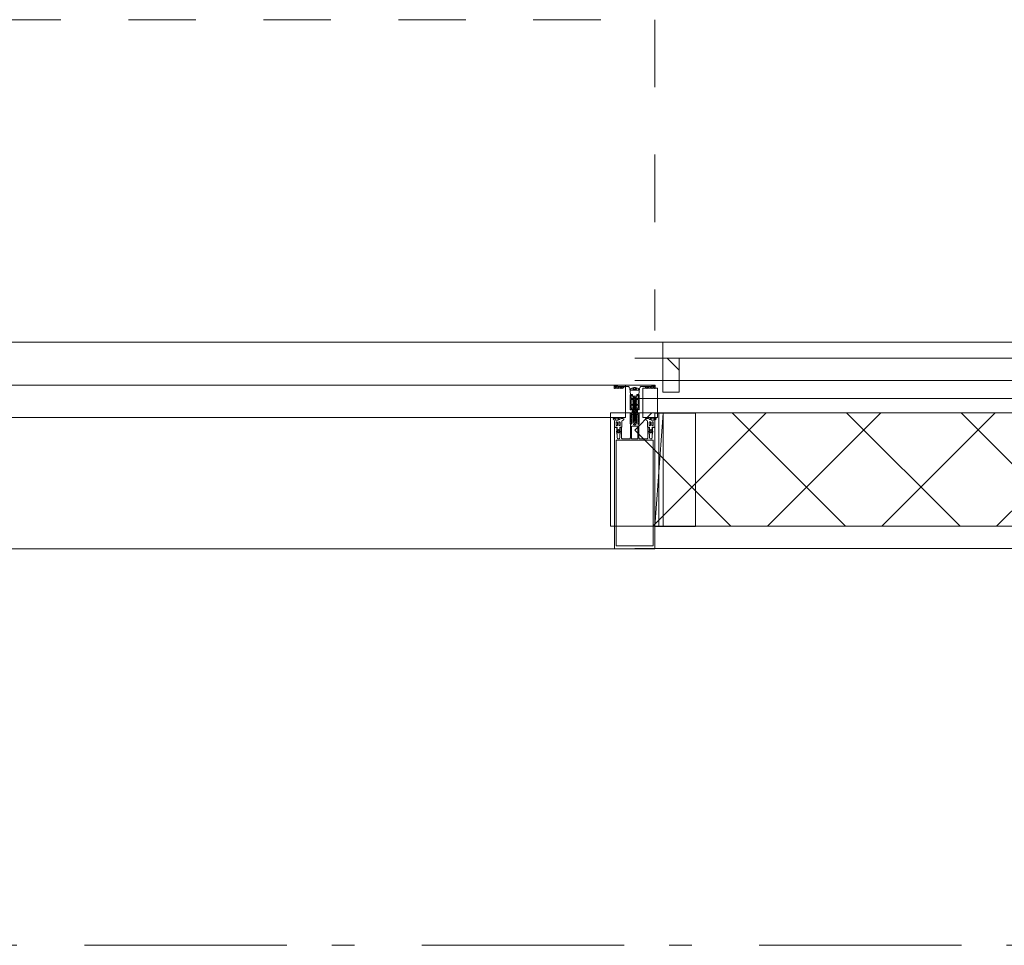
# Model space of a CAD drawing. Header units: millimetres. Extents: x -46954 to 169732, y -26853 to 94136.
# Tile 123 of 174: x 13493 to 14709, y 89167 to 90310. Entities that reach past the tile are written whole.
import ezdxf

# ---------------------------------------------------------------- set-up
doc = ezdxf.new("R2010")
doc.units = ezdxf.units.MM
doc.header["$LTSCALE"] = 400
for name, pattern in [('STYLE_01', [0.416641, 0.208282, -0.208359]), ('STYLE_06', [1.041641, 0.625, -0.208282, 0.069427, -0.138931]), ('STYLE_16', [0.177165, 0.11811, -0.059055])]:
    doc.linetypes.add(name, pattern=pattern)
for name, color, linetype, lineweight in [('mat-glas-vert', 140, 'Continuous', 15), ('mat-naaldhout', 140, 'Continuous', 15), ('None', 7, 'Continuous', 9)]:
    doc.layers.add(name, color=color, linetype=linetype, lineweight=lineweight)

# ---------------------------------------------------------------- blocks, each defined once
blk = doc.blocks.new('*X385')
at = {"layer": 'None', "lineweight": 5}
for p, q in [((22.5, -118.9), (141.4, 0)), ((22.5, -260.3), (162.5, -120.3)), ((22.5, -401.8), (162.5, -261.8)), ((22.5, -543.2), (162.5, -403.2)), ((22.5, -684.6), (162.5, -544.6)), ((22.5, -826), (162.5, -686)), ((22.5, -967.4), (162.5, -827.4)), ((22.5, -1108.9), (162.5, -968.9)), ((22.5, -1250.3), (162.5, -1110.3)), ((22.5, -1391.7), (162.5, -1251.7)), ((22.5, -1533.1), (162.5, -1393.1)), ((22.5, -1674.6), (162.5, -1534.6)), ((38.5, -1800), (162.5, -1676))]:
    blk.add_line(p, q, dxfattribs=at)
at = {"layer": 'None', "lineweight": 13}
for p, q in [((141.4, 0), (162.5, -21.1)), ((22.5, -22.5), (162.5, -162.5)), ((22.5, -163.9), (162.5, -303.9)), ((22.5, -305.3), (162.5, -445.3)), ((22.5, -446.7), (162.5, -586.7)), ((22.5, -588.1), (162.5, -728.1)), ((22.5, -729.5), (162.5, -869.5)), ((22.5, -870.9), (162.5, -1010.9)), ((22.5, -1012.3), (162.5, -1152.3)), ((22.5, -1153.7), (162.5, -1293.7)), ((22.5, -1295.1), (162.5, -1435.1)), ((22.5, -1436.5), (162.5, -1576.5)), ((22.5, -1577.9), (162.5, -1717.9)), ((22.5, -1719.3), (103.2, -1800))]:
    blk.add_line(p, q, dxfattribs=at)
blk = doc.blocks.new('HoutSkeletBouw element 1800mm (2D)')
at = {"layer": 'None', "color": 140, "lineweight": 15}
for p, q in [((-5, -1800), (-5, 0)), ((22.5, -1800), (22.5, 0)), ((162.5, -1800), (162.5, 0)), ((180.5, -1800), (180.5, 0)), ((230, -1800), (230, 0)), ((250, -1800), (250, 0))]:
    blk.add_line(p, q, dxfattribs=at)
at = {"layer": 'None', "color": 140, "linetype": 'Continuous', "lineweight": 15}
for p, q in [((22.5, -1800), (22.5, 0)), ((162.5, -1800), (162.5, 0))]:
    blk.add_line(p, q, dxfattribs=at)
at = {"layer": 'None', "color": 8, "linetype": 'Continuous', "lineweight": 5}
blk.add_line((202.5, 0), (202.5, -1800), dxfattribs=at)
at = {"layer": 'None', "color": 140, "linetype": 'Continuous', "lineweight": 15}
blk.add_lwpolyline([(22.5, 30), (162.5, 30), (162.5, -30), (22.5, -30)], close=True, dxfattribs=at)
at = {"layer": 'None', "color": 140}
blk.add_blockref('*X385', (0, 0), dxfattribs=at)
blk = doc.blocks.new('*U1154')
at = {"layer": 'None', "color": 8, "lineweight": 5}
for p, q in [((58292.1, -18311.7), (58292.7, -18308)), ((58292.3, -18311.3), (58293.2, -18311.6)), ((58293.6, -18308.2), (58293, -18308.5)), ((58293.6, -18312.4), (58294.4, -18307.6)), ((58295.2, -18312.4), (58296, -18307.6)), ((58296.8, -18312.4), (58297.6, -18307.6)), ((58298.4, -18312.4), (58299.2, -18307.6)), ((58300, -18312.4), (58300.8, -18307.6)), ((58303.2, -18312.4), (58304, -18307.6)), ((58304.8, -18312.4), (58305.6, -18307.6)), ((58306.4, -18312.4), (58307.2, -18307.6)), ((58308, -18312.4), (58308.3, -18310.7)), ((58309.6, -18312.4), (58310.4, -18307.6)), ((58311.2, -18312.4), (58312, -18307.6)), ((58312.8, -18312.4), (58313.6, -18307.6)), ((58314.4, -18312.4), (58315.2, -18307.6)), ((58316, -18312.4), (58316.8, -18307.6)), ((58317.6, -18312.4), (58318.4, -18307.6)), ((58319.2, -18310.3), (58319.4, -18309.3)), ((58319.2, -18312.4), (58319.3, -18311.9)), ((58319.5, -18310.7), (58319.8, -18309)), ((58320.3, -18308.6), (58319.7, -18311)), ((58320.5, -18311.6), (58321.2, -18308.2)), ((58320.8, -18311.9), (58321.6, -18307.6)), ((58322.4, -18312.4), (58323.2, -18307.6))]:
    blk.add_line(p, q, dxfattribs=at)
at = {"layer": 'None', "color": 8, "linetype": 'Continuous', "lineweight": 5}
for p, q in [((58294, -18308.2), (58293.6, -18308.2)), ((58294.8, -18311.8), (58293.9, -18311.8)), ((58295.6, -18308.2), (58294.8, -18308.2)), ((58296.4, -18311.8), (58295.5, -18311.8)), ((58297.2, -18308.2), (58296.4, -18308.2)), ((58298, -18311.8), (58297.1, -18311.8)), ((58298.8, -18308.2), (58298, -18308.2)), ((58299.6, -18311.8), (58298.7, -18311.8)), ((58300.4, -18308.2), (58299.6, -18308.2)), ((58301.2, -18311.8), (58300.3, -18311.8)), ((58301.8, -18308.2), (58301.2, -18308.2)), ((58303.6, -18308.2), (58302.8, -18308.2)), ((58302.8, -18311.8), (58302.8, -18311.8)), ((58304.4, -18311.8), (58303.5, -18311.8)), ((58305.2, -18308.2), (58304.4, -18308.2)), ((58306, -18311.8), (58305.1, -18311.8)), ((58306.8, -18308.2), (58306, -18308.2)), ((58307.6, -18311.8), (58306.7, -18311.8)), ((58308.3, -18308.2), (58307.6, -18308.2)), ((58310, -18308.2), (58309.3, -18308.2)), ((58310.8, -18311.8), (58309.9, -18311.8)), ((58311.6, -18308.2), (58310.8, -18308.2)), ((58312.4, -18311.8), (58311.5, -18311.8)), ((58313.2, -18308.2), (58312.4, -18308.2)), ((58314, -18311.8), (58313.1, -18311.8)), ((58314.8, -18308.2), (58314, -18308.2)), ((58315.6, -18311.8), (58314.7, -18311.8)), ((58316.4, -18308.2), (58315.6, -18308.2)), ((58317.2, -18311.8), (58316.3, -18311.8)), ((58318, -18308.2), (58317.2, -18308.2)), ((58318.8, -18311.8), (58317.9, -18311.8)), ((58319.2, -18308.2), (58318.8, -18308.2)), ((58321.2, -18308.2), (58320.7, -18308.2)), ((58322, -18311.8), (58321.1, -18311.8)), ((58322.8, -18308.2), (58322, -18308.2)), ((58323.6, -18311.8), (58322.7, -18311.8)), ((58324.4, -18308.2), (58323.6, -18308.2))]:
    blk.add_line(p, q, dxfattribs=at)
at = {"layer": 'None', "color": 8, "lineweight": 5, "flags": 128}
for points in [[(58292.4, -18308.7), (58289.3, -18310), (58291.7, -18311)], [(58301.6, -18312.4), (58301.2, -18311.8), (58301.6, -18310)], [(58308.3, -18311.9), (58308, -18312.4), (58307.6, -18311.8), (58308, -18310)], [(58318.2, -18310.5), (58317.9, -18311.8), (58317.6, -18312.4), (58317.2, -18311.8), (58318, -18308.2)], [(58318, -18308.2), (58318.4, -18307.6), (58318.8, -18308.2), (58318.7, -18308.6)], [(58319.4, -18312), (58319.2, -18312.4), (58318.8, -18311.8), (58318.9, -18311.5)], [(58321.2, -18308.2), (58321.6, -18307.6), (58322, -18308.2), (58321.1, -18311.8), (58321, -18312)]]:
    blk.add_lwpolyline(points, dxfattribs=at)
for points in [[(58307.3, -18305), (58307.3, -18305, -0.414214), (58307.8, -18304.5), (58325.5, -18304.5), (58325.5, -18304.5, -0.414214), (58326, -18305), (58326, -18306), (58326, -18306, -0.414214), (58325.5, -18306.5), (58325.5, -18306.5, -0.414214), (58325, -18306), (58325, -18305.5), (58321.8, -18305.5), (58321.8, -18305.5, 0.414214), (58321.3, -18306), (58321.3, -18307.3), (58321.3, -18307.3, -0.221695), (58320.9, -18308), (58319.5, -18309.2), (58319.5, -18309.2, 0.466308), (58319.5, -18310.8), (58320.9, -18312), (58320.9, -18312, -0.221695), (58321.3, -18312.7), (58321.3, -18314), (58321.3, -18314, 0.414214), (58321.8, -18314.5), (58325, -18314.5), (58325, -18314), (58325, -18314, -0.414214), (58325.5, -18313.5), (58325.5, -18313.5, -0.414214), (58326, -18314), (58326, -18315), (58326, -18315, -0.414214), (58325.5, -18315.5), (58307.8, -18315.5), (58307.8, -18315.5, -0.414214), (58307.3, -18315), (58307.3, -18314.7), (58308, -18314.7), (58308, -18314.7, 0.414214), (58308.3, -18314.4), (58308.3, -18314.1), (58308.3, -18314.1, 0.414214), (58307.5, -18313.3), (58303.6, -18313.3), (58303.6, -18313.3, 0.414214), (58302.8, -18314.1), (58302.8, -18314.4), (58302.8, -18314.4, 0.414214), (58303.1, -18314.7), (58303.8, -18314.7), (58303.8, -18315), (58303.8, -18315, -0.414214), (58303.3, -18315.5), (58290.6, -18315.5), (58290.6, -18315.5, -0.351868), (58290.3, -18315.3), (58290.3, -18315.3, -0.351868), (58290.4, -18314.9), (58292.2, -18314.1), (58292.2, -18314.1, -0.314902), (58292.4, -18314.2), (58292.7, -18314.4), (58292.7, -18314.4, 0.198912), (58292.8, -18314.5), (58293.1, -18314.5), (58293.1, -18314.5, 0.198912), (58293.2, -18314.4), (58293.5, -18314.2), (58293.5, -18314.2, -0.414214), (58293.8, -18314.2), (58294.1, -18314.4), (58294.1, -18314.4, 0.198912), (58294.2, -18314.5), (58294.5, -18314.5), (58294.5, -18314.5, 0.198912), (58294.6, -18314.4), (58294.9, -18314.2), (58294.9, -18314.2, -0.414214), (58295.2, -18314.2), (58295.5, -18314.4), (58295.5, -18314.4, 0.198912), (58295.6, -18314.5), (58296.2, -18314.5), (58296.2, -18314.5, 0.087489), (58296.3, -18314.5), (58297.1, -18314.2), (58301.5, -18314.2), (58301.5, -18314.2, 0.414214), (58301.8, -18313.9), (58301.8, -18306.1), (58301.8, -18306.1, 0.414214), (58301.5, -18305.8), (58297.1, -18305.8), (58296.3, -18305.5), (58296.3, -18305.5, 0.087489), (58296.2, -18305.5), (58295.6, -18305.5), (58295.6, -18305.5, 0.198912), (58295.5, -18305.6), (58295.2, -18305.8), (58295.2, -18305.8, -0.414214), (58294.9, -18305.8), (58294.6, -18305.6), (58294.6, -18305.6, 0.198912), (58294.5, -18305.5), (58294.2, -18305.5), (58294.2, -18305.5, 0.198912), (58294.1, -18305.6), (58293.8, -18305.8), (58293.8, -18305.8, -0.414214), (58293.5, -18305.8), (58293.2, -18305.6), (58293.2, -18305.6, 0.198912), (58293.1, -18305.5), (58292.8, -18305.5), (58292.8, -18305.5, 0.198912), (58292.7, -18305.6), (58292.4, -18305.8), (58292.4, -18305.8, -0.314902), (58292.2, -18305.9), (58290.4, -18305.1), (58290.4, -18305.1, -0.351868), (58290.3, -18304.7), (58290.3, -18304.7, -0.351868), (58290.6, -18304.5), (58303.3, -18304.5), (58303.3, -18304.5, -0.414214), (58303.8, -18305), (58303.8, -18305.3), (58303.1, -18305.3), (58303.1, -18305.3, 0.414214), (58302.8, -18305.6), (58302.8, -18305.9), (58302.8, -18305.9, 0.414214), (58303.6, -18306.7), (58307.5, -18306.7), (58307.5, -18306.7, 0.414214), (58308.3, -18305.9), (58308.3, -18305.6), (58308.3, -18305.6, 0.414214), (58308, -18305.3), (58307.3, -18305.3)], [(58302.8, -18308.2), (58302.8, -18311.8), (58302.8, -18311.8, 0.414214), (58303.3, -18312.3), (58308.1, -18312.3), (58308.1, -18312.3, 0.414214), (58308.3, -18312.1), (58308.3, -18307.9), (58308.3, -18307.9, 0.414214), (58308.1, -18307.7), (58303.3, -18307.7), (58303.3, -18307.7, 0.414214), (58302.8, -18308.2, 0.414214)], [(58314.6, -18305.5, 0.414214), (58314.1, -18306), (58314.1, -18307.3), (58314.1, -18307.3, -0.414214), (58313.9, -18307.5), (58313.3, -18307.5), (58313.3, -18307.5, -0.414214), (58313.1, -18307.3), (58313.1, -18306), (58313.1, -18306, 0.414214), (58312.6, -18305.5), (58309.8, -18305.5), (58309.8, -18305.5, 0.414214), (58309.3, -18306), (58309.3, -18314), (58309.3, -18314, 0.414214), (58309.8, -18314.5), (58312.6, -18314.5), (58312.6, -18314.5, 0.414214), (58313.1, -18314), (58313.1, -18312.7), (58313.1, -18312.7, -0.414214), (58313.3, -18312.5), (58313.9, -18312.5), (58313.9, -18312.5, -0.414214), (58314.1, -18312.7), (58314.1, -18314), (58314.1, -18314, 0.414214), (58314.6, -18314.5), (58319.8, -18314.5), (58319.8, -18314.5, 0.414214), (58320.3, -18314), (58320.3, -18312.9), (58320.3, -18312.9, 0.221695), (58320.1, -18312.6), (58318.8, -18311.5), (58318.8, -18311.5, -0.466308), (58318.8, -18308.5), (58320.1, -18307.4), (58320.1, -18307.4, 0.221695), (58320.3, -18307.1), (58320.3, -18306), (58320.3, -18306, 0.414214), (58319.8, -18305.5), (58314.6, -18305.5)]]:
    blk.add_lwpolyline(points, format="xyb", close=True, dxfattribs=at)
for points in [[(58293, -18308.5), (58292.7, -18308), (58292.4, -18308.7), (58291.7, -18311), (58292.1, -18311.7), (58292.3, -18311.3)], [(58294, -18308.2), (58294.4, -18307.6), (58294.8, -18308.2), (58293.9, -18311.8), (58293.6, -18312.4), (58293.2, -18311.8)], [(58295.6, -18308.2), (58296, -18307.6), (58296.4, -18308.2), (58295.5, -18311.8), (58295.2, -18312.4), (58294.8, -18311.8)], [(58297.2, -18308.2), (58297.6, -18307.6), (58298, -18308.2), (58297.1, -18311.8), (58296.8, -18312.4), (58296.4, -18311.8)], [(58298.8, -18308.2), (58299.2, -18307.6), (58299.6, -18308.2), (58298.7, -18311.8), (58298.4, -18312.4), (58298, -18311.8)], [(58300.4, -18308.2), (58300.8, -18307.6), (58301.2, -18308.2), (58300.3, -18311.8), (58300, -18312.4), (58299.6, -18311.8)], [(58303.6, -18308.2), (58304, -18307.6), (58304.4, -18308.2), (58303.5, -18311.8), (58303.2, -18312.4), (58302.8, -18311.8)], [(58305.2, -18308.2), (58305.6, -18307.6), (58306, -18308.2), (58305.1, -18311.8), (58304.8, -18312.4), (58304.4, -18311.8)], [(58306.8, -18308.2), (58307.2, -18307.6), (58307.6, -18308.2), (58306.7, -18311.8), (58306.4, -18312.4), (58306, -18311.8)], [(58310, -18308.2), (58310.4, -18307.6), (58310.8, -18308.2), (58309.9, -18311.8), (58309.6, -18312.4), (58309.2, -18311.8)], [(58311.6, -18308.2), (58312, -18307.6), (58312.4, -18308.2), (58311.5, -18311.8), (58311.2, -18312.4), (58310.8, -18311.8)], [(58313.2, -18308.2), (58313.6, -18307.6), (58314, -18308.2), (58313.1, -18311.8), (58312.8, -18312.4), (58312.4, -18311.8)], [(58314.8, -18308.2), (58315.2, -18307.6), (58315.6, -18308.2), (58314.7, -18311.8), (58314.4, -18312.4), (58314, -18311.8)], [(58316.4, -18308.2), (58316.8, -18307.6), (58317.2, -18308.2), (58316.3, -18311.8), (58316, -18312.4), (58315.6, -18311.8)], [(58322.8, -18308.2), (58323.2, -18307.6), (58323.6, -18308.2), (58322.7, -18311.8), (58322.4, -18312.4), (58322, -18311.8)]]:
    blk.add_lwpolyline(points, close=True, dxfattribs=at)
blk = doc.blocks.new('*U1155')
at = {"layer": 'None', "color": 8, "lineweight": 5, "flags": 128}
for points in [[(58333.7, -18304), (58333.7, -18304, 0.388879), (58336.2, -18301.3), (58336.2, -18301.3), (58336.2, -18289.6), (58336.9, -18288.4), (58336.9, -18287.1), (58335.7, -18287.1), (58335.7, -18286.2), (58337.8, -18286.2), (58337.8, -18333.8), (58335.7, -18333.8), (58335.7, -18332.9), (58336.9, -18332.9), (58336.9, -18331.6), (58336.2, -18330.4), (58336.2, -18318.7), (58336.2, -18318.7, 0.388879), (58333.7, -18316), (58333.7, -18316), (58326.2, -18315.3), (58326.2, -18312.5), (58324.2, -18312.5), (58324.2, -18307.5), (58326.2, -18307.5), (58326.2, -18304.7), (58333.7, -18304)], [(58335.8, -18296.5), (58334.9, -18296.5), (58334, -18295.5), (58334, -18295.5, -0.36397), (58334, -18295.1), (58334, -18295.1), (58334.5, -18294.6), (58334.5, -18294.6, 0.36397), (58334.5, -18294.2), (58334.5, -18294.2), (58334, -18293.7), (58334, -18293.7, -0.36397), (58334, -18293.3), (58334, -18293.3), (58334.5, -18292.8), (58334.5, -18292.8, 0.36397), (58334.5, -18292.4), (58334.5, -18292.4), (58334, -18291.9), (58334, -18291.9, -0.36397), (58334, -18291.5), (58334, -18291.5), (58334.5, -18291), (58334.5, -18291, 0.36397), (58334.5, -18290.6), (58334.5, -18290.6), (58334, -18290.1), (58334, -18290.1, -0.36397), (58334, -18289.7), (58334, -18289.7), (58334.5, -18289.2), (58334.5, -18289.2, 0.36397), (58334.5, -18288.8), (58334.5, -18288.8), (58334, -18288.3), (58334, -18288.3, -0.36397), (58334, -18287.9), (58334, -18287.9), (58334.3, -18287.6), (58334.3, -18286.8), (58334, -18286.5), (58334, -18286.5, -0.36397), (58334, -18286.1), (58334, -18286.1), (58334.3, -18285.8), (58334.3, -18285.5), (58334.3, -18285.5, 0.267949), (58334.1, -18285.2), (58334.1, -18285.2), (58333.8, -18285.1), (58333.8, -18285.1, -0.339454), (58333.7, -18284.7), (58333.7, -18284.7, -0.339454), (58334, -18284.5), (58334, -18284.5), (58337.4, -18284.5), (58337.4, -18284.5, -0.414214), (58337.7, -18284.8), (58337.7, -18284.8), (58337.7, -18285.7), (58337.7, -18285.7, -0.414214), (58337.4, -18286), (58337.4, -18286), (58335.7, -18286), (58335.7, -18286, -0.236068), (58335.4, -18285.9), (58335.4, -18285.9), (58335.4, -18285.9, 0.548276), (58335.2, -18286), (58335.2, -18286, 0.548276), (58335.3, -18286.2), (58335.3, -18286.2), (58335.3, -18286.2, -0.250388), (58335.3, -18286.4), (58335.3, -18286.4), (58335.3, -18287.2), (58335.3, -18287.2, 0.414214), (58335.6, -18287.5), (58335.6, -18287.5), (58336.3, -18287.5), (58336.3, -18287.5, -0.414214), (58336.6, -18287.8), (58336.6, -18287.8), (58336.6, -18288), (58336.6, -18288, -0.131652), (58336.5, -18288.2), (58336.5, -18288.2), (58335.8, -18289.5), (58335.8, -18296.5)], [(58335.8, -18323.5), (58334.9, -18323.5), (58334, -18324.5), (58334, -18324.5, 0.36397), (58334, -18324.9), (58334, -18324.9), (58334.5, -18325.4), (58334.5, -18325.4, -0.36397), (58334.5, -18325.8), (58334.5, -18325.8), (58334, -18326.3), (58334, -18326.3, 0.36397), (58334, -18326.7), (58334, -18326.7), (58334.5, -18327.2), (58334.5, -18327.2, -0.36397), (58334.5, -18327.6), (58334.5, -18327.6), (58334, -18328.1), (58334, -18328.1, 0.36397), (58334, -18328.5), (58334, -18328.5), (58334.5, -18329), (58334.5, -18329, -0.36397), (58334.5, -18329.4), (58334.5, -18329.4), (58334, -18329.9), (58334, -18329.9, 0.36397), (58334, -18330.3), (58334, -18330.3), (58334.5, -18330.8), (58334.5, -18330.8, -0.36397), (58334.5, -18331.2), (58334.5, -18331.2), (58334, -18331.7), (58334, -18331.7, 0.36397), (58334, -18332.1), (58334, -18332.1), (58334.3, -18332.4), (58334.3, -18333.2), (58334, -18333.5), (58334, -18333.5, 0.36397), (58334, -18333.9), (58334, -18333.9), (58334.3, -18334.2), (58334.3, -18334.5), (58334.3, -18334.5, -0.267949), (58334.1, -18334.8), (58334.1, -18334.8), (58333.8, -18334.9), (58333.8, -18334.9, 0.339454), (58333.7, -18335.3), (58333.7, -18335.3, 0.339454), (58334, -18335.5), (58334, -18335.5), (58337.4, -18335.5), (58337.4, -18335.5, 0.414214), (58337.7, -18335.2), (58337.7, -18335.2), (58337.7, -18334.3), (58337.7, -18334.3, 0.414214), (58337.4, -18334), (58337.4, -18334), (58335.7, -18334), (58335.7, -18334, 0.236068), (58335.4, -18334.1), (58335.4, -18334.1), (58335.4, -18334.1, -0.548276), (58335.2, -18334), (58335.2, -18334, -0.548276), (58335.3, -18333.8), (58335.3, -18333.8), (58335.3, -18333.8, 0.250388), (58335.3, -18333.6), (58335.3, -18333.6), (58335.3, -18332.8), (58335.3, -18332.8, -0.414214), (58335.6, -18332.5), (58335.6, -18332.5), (58336.3, -18332.5), (58336.3, -18332.5, 0.414214), (58336.6, -18332.2), (58336.6, -18332.2), (58336.6, -18332), (58336.6, -18332, 0.131652), (58336.5, -18331.8), (58336.5, -18331.8), (58335.8, -18330.5), (58335.8, -18323.5)]]:
    blk.add_lwpolyline(points, format="xyb", close=True, dxfattribs=at)
blk = doc.blocks.new('*U1156')
at = {"layer": 'None', "color": 8, "linetype": 'STYLE_16', "lineweight": 5}
for p, q in [((58333, -18307.7), (58332.4, -18310)), ((58333, -18312.2), (58332.4, -18310)), ((58334.7, -18307.7), (58333, -18307.7)), ((58334.9, -18308.5), (58333, -18308.5)), ((58335, -18309), (58333, -18309)), ((58335, -18311), (58333, -18311)), ((58334.9, -18311.5), (58333, -18311.5)), ((58334.7, -18312.2), (58333, -18312.2))]:
    blk.add_line(p, q, dxfattribs=at)
at = {"layer": 'None', "color": 8, "lineweight": 5, "flags": 128}
blk.add_lwpolyline([(58335, -18310), (58335, -18310, 0.163834), (58333.6, -18305.6), (58333.6, -18305.6), (58333.6, -18305.6, 0.234469), (58332.8, -18305.2), (58332.8, -18305.2), (58331.5, -18305.2), (58331.5, -18314.7), (58332.8, -18314.7), (58332.8, -18314.7, 0.234469), (58333.6, -18314.4), (58333.6, -18314.4), (58333.6, -18314.4, 0.163834), (58335, -18310)], format="xyb", close=True, dxfattribs=at)
at = {"layer": 'None', "color": 8, "linetype": 'STYLE_16', "lineweight": 5}
for centre, radius, start, end in [((58336.3, -18308.4), 3.38, 169.3357, 190.6643), ((58341.1, -18310), 8.16, 172.9585, 187.0415), ((58336.3, -18311.6), 3.38, 169.3357, 190.6643), ((58338.3, -18310), 3.5, 163.4149, 196.5851)]:
    blk.add_arc(centre, radius, start, end, dxfattribs=at)
blk = doc.blocks.new('*X1160')
at = {"layer": 'None', "lineweight": 5}
blk.add_line((58356.3, -18364.8), (58371.1, -18350), dxfattribs=at)
blk = doc.blocks.new('*U1161')
at = {"layer": 'mat-glas-vert', "color": 140, "lineweight": 15}
blk.add_lwpolyline([(58297.8, -18298.5), (58297.8, -16521.5), (58337.8, -16521.5), (58337.8, -18298.5)], close=True, dxfattribs=at)
at = {"layer": 'mat-naaldhout', "color": 140, "linetype": 'Continuous', "lineweight": 15}
blk.add_lwpolyline([(58163.1, -18345), (58303.1, -18345), (58303.1, -18385), (58163.1, -18385)], close=True, dxfattribs=at)
at = {"layer": 'mat-naaldhout', "lineweight": 15}
blk.add_lwpolyline([(58371.1, -18364.8), (58371.1, -18344.8), (58329.1, -18344.8), (58329.1, -18364.8)], close=True, dxfattribs=at)
at = {"layer": 'None', "color": 8, "linetype": 'Continuous', "lineweight": 5}
for p, q in [((58391.1, -18344.8), (58391.1, -16475.2)), ((58135.6, -18285.2), (58135.6, -16534.8)), ((58163.1, -18335), (58303.1, -18345))]:
    blk.add_line(p, q, dxfattribs=at)
at = {"layer": 'None', "color": 140, "linetype": 'Continuous', "lineweight": 15}
blk.add_line((58371.1, -18344.8), (58391.1, -18344.8), dxfattribs=at)
at = {"layer": 'None', "color": 8, "lineweight": 5, "flags": 128}
for points in [[(58135.6, -18334.8), (58135.6, -18285.2), (58285.6, -18285.2), (58285.6, -18288.1), (58281, -18288.1), (58281, -18287.5), (58279.6, -18287.5), (58279.6, -18288.1), (58277.7, -18288.1), (58277.4, -18288.3), (58273.3, -18288.3), (58273.3, -18288.3, 0.414214), (58271.6, -18290), (58271.6, -18290, 0.414214), (58273.3, -18291.7), (58277.4, -18291.7), (58277.7, -18291.9), (58279.6, -18291.9), (58279.6, -18292.4), (58281, -18292.4), (58281, -18291.9), (58285.6, -18291.9), (58285.6, -18293.8), (58272.8, -18293.8), (58272.8, -18293.8, 0.414214), (58271.6, -18295), (58271.6, -18303.5), (58271.6, -18303.5, 0.414214), (58272.8, -18304.7), (58289.8, -18304.7), (58289.8, -18306.1), (58292.6, -18306.1), (58293, -18305.7), (58293.4, -18306.1), (58294, -18306.1), (58294.4, -18305.7), (58294.8, -18306.1), (58295.4, -18306.1), (58295.8, -18305.7), (58296.7, -18306.1), (58301.6, -18306.1), (58301.6, -18307.8), (58290.8, -18307.8), (58290.8, -18307.8, 0.414214), (58288.6, -18310), (58288.6, -18310, 0.414214), (58290.8, -18312.2), (58301.6, -18312.2), (58301.6, -18313.9), (58296.7, -18313.9), (58295.8, -18314.3), (58295.4, -18313.9), (58294.8, -18313.9), (58294.4, -18314.3), (58294, -18313.9), (58293.4, -18313.9), (58293, -18314.3), (58292.6, -18313.9), (58289.8, -18313.9), (58289.8, -18315.3), (58272.8, -18315.3), (58272.8, -18315.3, 0.414214), (58271.6, -18316.5), (58271.6, -18325), (58271.6, -18325, 0.414214), (58272.8, -18326.2), (58285.6, -18326.2), (58285.6, -18328), (58281, -18328), (58281, -18327.5), (58279.6, -18327.5), (58279.6, -18328), (58277.7, -18328), (58277.4, -18328.3), (58273.3, -18328.3), (58273.3, -18328.3, 0.414214), (58271.6, -18330), (58271.6, -18330, 0.414214), (58273.3, -18331.7), (58277.4, -18331.7), (58277.7, -18332), (58279.6, -18332), (58279.6, -18332.4), (58281, -18332.4), (58281, -18332), (58285.6, -18332), (58285.6, -18334.8)], [(58297.8, -18295.2), (58297.8, -18295.2, -0.390793), (58296.5, -18296.7), (58296.5, -18296.7, -0.390793), (58294.8, -18295.6), (58294.8, -18295.6, 0.352623), (58292.8, -18294), (58286.1, -18294), (58286.1, -18294, -0.414214), (58285.8, -18293.7), (58285.8, -18292.4), (58285.9, -18291.9), (58285.9, -18291.9, 0.520293), (58285.8, -18291.6), (58283.1, -18291.6), (58283, -18291.8), (58281, -18291.8), (58281, -18291.8, 0.577863), (58280.7, -18291.8), (58280.7, -18291.9), (58280.7, -18291.9, -0.366605), (58280.4, -18292.2), (58280.4, -18292.2, -0.366605), (58280.1, -18292), (58280.1, -18292, 0.130834), (58279.1, -18290.7), (58279.1, -18290.7, -0.439074), (58279.1, -18289.3), (58279.1, -18289.3, 0.133252), (58280.1, -18288), (58280.1, -18288, -0.366605), (58280.4, -18287.8), (58280.4, -18287.8, -0.366605), (58280.7, -18288.1), (58280.7, -18288.1), (58280.7, -18288.1, 0.577455), (58281, -18288.2), (58283, -18288.2), (58283.1, -18288.3), (58285.8, -18288.3), (58285.8, -18288.3, 0.52048), (58285.9, -18288.1), (58285.8, -18287.6), (58285.8, -18285.3), (58285.8, -18285.3, -0.414214), (58286.1, -18285), (58293.9, -18285), (58293.9, -18285, 0.255976), (58295.5, -18284.1), (58295.5, -18284.1, -0.749676), (58297.8, -18284.7), (58297.8, -18288.8), (58297.8, -18288.8, -0.414214), (58295.8, -18290.8), (58295.8, -18290.8, 0.402808), (58295.3, -18291.3), (58295.3, -18291.3, 0.402808), (58295.7, -18291.8), (58295.7, -18291.8, -0.233259), (58296.1, -18292), (58296.6, -18295.4), (58296.6, -18295.4, 0.419014), (58296.7, -18295.5), (58296.7, -18295.5, 0.419014), (58296.8, -18295.4), (58296.8, -18294), (58296.8, -18294, -0.414214), (58297.3, -18293.5), (58297.3, -18293.5, -0.414214), (58297.8, -18294)], [(58288.8, -18287), (58288.8, -18287, 0.414214), (58288, -18287.8), (58288, -18287.8, 0.414214), (58288.8, -18288.7), (58291.7, -18288.7), (58291.7, -18288.7, 0.414214), (58292.6, -18287.8), (58292.6, -18287.8, 0.414214), (58291.7, -18287)], [(58294.8, -18289.2), (58294.8, -18289.2, 0.552342), (58296, -18289.8), (58296, -18289.8, 0.263556), (58297, -18288.1), (58297, -18284.6), (58297, -18284.6, 0.437017), (58296.6, -18284.3), (58296.6, -18284.3, 0.437017), (58296.4, -18284.7), (58296.4, -18284.7, -0.396568), (58295.1, -18286.3), (58295.1, -18286.3, 0.418874), (58294.5, -18286.8)], [(58280.8, -18289, 0.29188), (58280.3, -18289.2), (58279.9, -18289.7), (58279.9, -18289.7, 0.344328), (58279.9, -18290.3), (58280.3, -18290.8), (58280.3, -18290.8, 0.29188), (58280.8, -18291), (58282.5, -18290.6), (58282.5, -18290.6, 0.348796), (58283, -18290), (58283, -18290, 0.348796), (58282.5, -18289.4), (58280.8, -18289)], [(58292.6, -18291.1, 0.414214), (58291.7, -18290.3), (58288.8, -18290.3), (58288.8, -18290.3, 0.414214), (58288, -18291.1), (58288, -18291.1, 0.414214), (58288.8, -18292), (58291.7, -18292), (58291.7, -18292, 0.414214), (58292.6, -18291.1)], [(58297.8, -18324.8), (58297.8, -18324.8, 0.390793), (58296.5, -18323.3), (58296.5, -18323.3, 0.390793), (58294.8, -18324.4), (58294.8, -18324.4, -0.352623), (58292.8, -18326), (58286.1, -18326), (58286.1, -18326, 0.414214), (58285.8, -18326.3), (58285.8, -18327.6), (58285.9, -18328.1), (58285.9, -18328.1, -0.520293), (58285.8, -18328.4), (58283.1, -18328.4), (58283, -18328.2), (58281, -18328.2), (58281, -18328.2, -0.577863), (58280.7, -18328.2), (58280.7, -18328.1), (58280.7, -18328.1, 0.366605), (58280.4, -18327.8), (58280.4, -18327.8, 0.366605), (58280.1, -18328), (58280.1, -18328, -0.130834), (58279.1, -18329.3), (58279.1, -18329.3, 0.439074), (58279.1, -18330.7), (58279.1, -18330.7, -0.133252), (58280.1, -18332), (58280.1, -18332, 0.366605), (58280.4, -18332.2), (58280.4, -18332.2, 0.366605), (58280.7, -18332), (58280.7, -18331.9), (58280.7, -18331.9, -0.577455), (58281, -18331.8), (58283, -18331.8), (58283.1, -18331.7), (58285.8, -18331.7), (58285.8, -18331.7, -0.52048), (58285.9, -18331.9), (58285.8, -18332.4), (58285.8, -18334.7), (58285.8, -18334.7, 0.414214), (58286.1, -18335), (58293.9, -18335), (58293.9, -18335, -0.255976), (58295.5, -18335.9), (58295.5, -18335.9, 0.749676), (58297.8, -18335.3), (58297.8, -18331.2), (58297.8, -18331.2, 0.414214), (58295.8, -18329.2), (58295.8, -18329.2, -0.402808), (58295.3, -18328.7), (58295.3, -18328.7, -0.402808), (58295.7, -18328.2), (58295.7, -18328.2, 0.233259), (58296.1, -18328), (58296.6, -18324.6), (58296.6, -18324.6, -0.419014), (58296.7, -18324.5), (58296.7, -18324.5, -0.419014), (58296.8, -18324.6), (58296.8, -18326), (58296.8, -18326, 0.414214), (58297.3, -18326.5), (58297.3, -18326.5, 0.414214), (58297.8, -18326)], [(58280.8, -18331, -0.29188), (58280.3, -18330.8), (58279.9, -18330.3), (58279.9, -18330.3, -0.344328), (58279.9, -18329.7), (58280.3, -18329.2), (58280.3, -18329.2, -0.29188), (58280.8, -18329), (58282.5, -18329.4), (58282.5, -18329.4, -0.348796), (58283, -18330), (58283, -18330, -0.348796), (58282.5, -18330.6), (58280.8, -18331)], [(58292.6, -18328.8, -0.414214), (58291.7, -18329.7), (58288.8, -18329.7), (58288.8, -18329.7, -0.414214), (58288, -18328.8), (58288, -18328.8, -0.414214), (58288.8, -18328), (58291.7, -18328), (58291.7, -18328, -0.414214), (58292.6, -18328.8)], [(58288.8, -18333), (58288.8, -18333, -0.414214), (58288, -18332.1), (58288, -18332.1, -0.414214), (58288.8, -18331.3), (58291.7, -18331.3), (58291.7, -18331.3, -0.414214), (58292.6, -18332.1), (58292.6, -18332.1, -0.414214), (58291.7, -18333)], [(58294.8, -18330.8), (58294.8, -18330.8, -0.552342), (58296, -18330.2), (58296, -18330.2, -0.263556), (58297, -18331.9), (58297, -18335.4), (58297, -18335.4, -0.437017), (58296.6, -18335.7), (58296.6, -18335.7, -0.437017), (58296.4, -18335.3), (58296.4, -18335.3, 0.396568), (58295.1, -18333.7), (58295.1, -18333.7, -0.418874), (58294.5, -18333.2)]]:
    blk.add_lwpolyline(points, format="xyb", close=True, dxfattribs=at)
for points in [[(58269.8, -18332.9), (58269.8, -18287.1), (58139.4, -18287.1), (58139.4, -18332.9)], [(58271.6, -18306), (58271.6, -18314), (58287.3, -18314), (58287.3, -18306)]]:
    blk.add_lwpolyline(points, close=True, dxfattribs=at)
at = {"layer": 'None', "color": 8, "linetype": 'Continuous', "lineweight": 5}
blk.add_lwpolyline([(58297.8, -18338), (58297.8, -18320), (58334, -18320), (58334, -18338)], close=True, dxfattribs=at)
at = {"layer": 'None', "color": 43, "linetype": 'Continuous', "lineweight": 9}
blk.add_lwpolyline([(58163.1, -18345), (58163.1, -18335), (58303.1, -18335), (58303.1, -18345)], close=True, dxfattribs=at)
at = {"layer": 'mat-naaldhout'}
blk.add_blockref('*X1160', (0, 0), dxfattribs=at)
at = {"layer": 'None', "color": 7}
for name in ['*U1155', '*U1154', '*U1156']:
    blk.add_blockref(name, (0, 0), dxfattribs=at)

msp = doc.modelspace()

# ---------------------------------------------------------------- linework, layer by layer
at = {"layer": 'None', "color": 43, "linetype": 'STYLE_06', "lineweight": 9}
msp.add_line((32572.26676, 89166.57274), (326.6329, 89166.57274), dxfattribs=at)
at = {"layer": 'None', "color": 43, "linetype": 'STYLE_01', "lineweight": 9}
msp.add_lwpolyline([(10627.26676, 89925.94326), (10627.26676, 90309.73903), (14277.26676, 90309.73903), (14277.26676, 89925.94326)], dxfattribs=at)

# ---------------------------------------------------------------- block references
at = {"layer": 'None', "color": 7, "rotation": 90}
for name, p in [('*U1161', (-4057.73324, 31520.51338)), ('HoutSkeletBouw element 1800mm (2D)', (14252.26676, 89661.57274))]:
    msp.add_blockref(name, p, dxfattribs=at)

doc.saveas('drawing.dxf')
